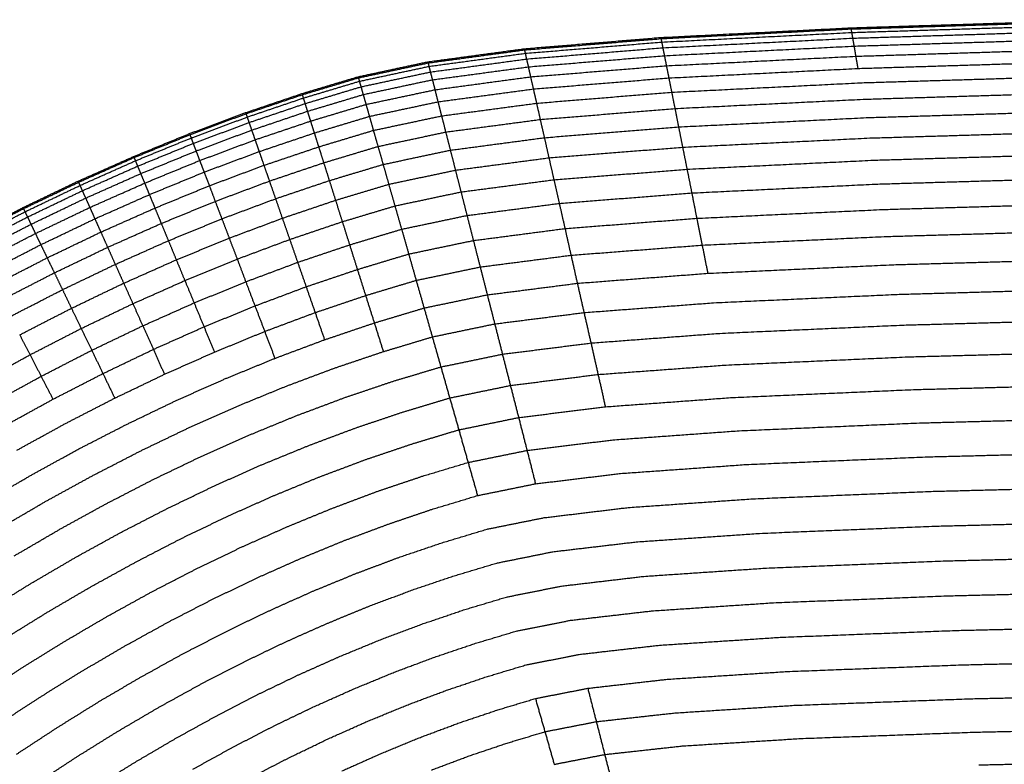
# Model space of a CAD drawing. Header units: millimetres. Extents: x 0 to 20, y 0 to 45.7.
# Tile 68 of 77: x 7.7 to 9, y 40.1 to 41.1. Entities that reach past the tile are written whole.
import ezdxf

# ---------------------------------------------------------------- set-up
doc = ezdxf.new("R2010")
doc.units = ezdxf.units.MM
doc.header["$MEASUREMENT"] = 0
doc.layers.add('Make2D$visible$lines', color=7, linetype='Continuous', true_color=0x000000)

msp = doc.modelspace()

# ---------------------------------------------------------------- linework, layer by layer
at = {"layer": 'Make2D$visible$lines'}
for points in [[(8.5232, 41.0494), (8.6432, 41.0555), (8.7631, 41.0616)], [(8.7631, 41.0616), (8.9253, 41.0667), (9.0875, 41.0718)], [(8.7631, 41.0616), (8.7633, 41.0609), (8.7634, 41.0601)], [(8.7634, 41.0601), (8.9256, 41.0652), (9.0877, 41.0704)], [(8.7642, 41.0557), (8.9263, 41.0609), (9.0884, 41.066)], [(8.3508, 41.0352), (8.437, 41.0423), (8.5232, 41.0494)], [(8.5232, 41.0494), (8.5233, 41.0487), (8.5235, 41.0479)], [(8.5235, 41.0479), (8.6434, 41.054), (8.7634, 41.0601)], [(8.5244, 41.0436), (8.6443, 41.0497), (8.7642, 41.0557)], [(8.7634, 41.0601), (8.7638, 41.0579), (8.7642, 41.0557)], [(8.7642, 41.0557), (8.7648, 41.0521), (8.7654, 41.0485)], [(8.7654, 41.0485), (8.9274, 41.0536), (9.0895, 41.0587)], [(8.3511, 41.0337), (8.4373, 41.0408), (8.5235, 41.0479)], [(8.3521, 41.0294), (8.4382, 41.0365), (8.5244, 41.0436)], [(8.5235, 41.0479), (8.5239, 41.0458), (8.5244, 41.0436)], [(8.5244, 41.0436), (8.5251, 41.04), (8.5258, 41.0364)], [(8.5258, 41.0364), (8.6456, 41.0425), (8.7654, 41.0485)], [(8.5278, 41.0264), (8.6475, 41.0325), (8.7672, 41.0385)], [(8.7654, 41.0485), (8.7663, 41.0435), (8.7672, 41.0385)], [(8.7672, 41.0385), (8.9291, 41.0436), (9.091, 41.0487)], [(8.7672, 41.0385), (8.7683, 41.0321), (8.7694, 41.0257)], [(8.2291, 41.0187), (8.2899, 41.0269), (8.3508, 41.0352)], [(8.2294, 41.0172), (8.2903, 41.0255), (8.3511, 41.0337)], [(8.2305, 41.0129), (8.2913, 41.0212), (8.3521, 41.0294)], [(8.3508, 41.0352), (8.351, 41.0344), (8.3511, 41.0337)], [(8.3511, 41.0337), (8.3516, 41.0315), (8.3521, 41.0294)], [(8.3521, 41.0294), (8.3529, 41.0258), (8.3537, 41.0222)], [(8.3537, 41.0222), (8.4398, 41.0293), (8.5258, 41.0364)], [(8.356, 41.0123), (8.4419, 41.0194), (8.5278, 41.0264)], [(8.5258, 41.0364), (8.5268, 41.0314), (8.5278, 41.0264)], [(8.5278, 41.0264), (8.5291, 41.0201), (8.5303, 41.0137)], [(8.5303, 41.0137), (8.6498, 41.0197), (8.7694, 41.0257)], [(8.7694, 41.0257), (8.9311, 41.0308), (9.0929, 41.0358)], [(8.7694, 41.0257), (8.7707, 41.018), (8.7721, 41.0103)], [(8.1411, 40.9998), (8.1851, 41.0093), (8.2291, 41.0187)], [(8.1415, 40.9984), (8.1855, 41.0078), (8.2294, 41.0172)], [(8.1427, 40.9941), (8.1866, 41.0035), (8.2305, 41.0129)], [(8.2291, 41.0187), (8.2292, 41.018), (8.2294, 41.0172)], [(8.2294, 41.0172), (8.23, 41.0151), (8.2305, 41.0129)], [(8.2305, 41.0129), (8.2314, 41.0094), (8.2323, 41.0058)], [(8.2323, 41.0058), (8.293, 41.014), (8.3537, 41.0222)], [(8.2349, 40.996), (8.2954, 41.0041), (8.356, 41.0123)], [(8.3537, 41.0222), (8.3549, 41.0173), (8.356, 41.0123)], [(8.356, 41.0123), (8.3574, 41.006), (8.3588, 40.9997)], [(8.3588, 40.9997), (8.4446, 41.0067), (8.5303, 41.0137)], [(8.5303, 41.0137), (8.5319, 41.006), (8.5334, 40.9983)], [(8.7721, 41.0103), (8.9336, 41.0153), (9.0952, 41.0203)], [(8.0701, 40.9785), (8.1056, 40.9892), (8.1411, 40.9998)], [(8.1411, 40.9998), (8.1413, 40.9991), (8.1415, 40.9984)], [(8.1447, 40.9871), (8.1885, 40.9965), (8.2323, 41.0058)], [(8.2323, 41.0058), (8.2336, 41.0009), (8.2349, 40.996)], [(8.2381, 40.9834), (8.2985, 40.9916), (8.3588, 40.9997)], [(8.3588, 40.9997), (8.3606, 40.992), (8.3623, 40.9844)], [(8.5334, 40.9983), (8.6527, 41.0043), (8.7721, 41.0103)], [(8.7752, 40.9922), (8.9366, 40.9971), (9.0979, 41.0021)], [(8.0705, 40.9771), (8.106, 40.9877), (8.1415, 40.9984)], [(8.0719, 40.9729), (8.1073, 40.9835), (8.1427, 40.9941)], [(8.0741, 40.9659), (8.1094, 40.9765), (8.1447, 40.9871)], [(8.1415, 40.9984), (8.1421, 40.9963), (8.1427, 40.9941)], [(8.1427, 40.9941), (8.1437, 40.9906), (8.1447, 40.9871)], [(8.1447, 40.9871), (8.1461, 40.9822), (8.1475, 40.9773)], [(8.1475, 40.9773), (8.1912, 40.9867), (8.2349, 40.996)], [(8.2349, 40.996), (8.2365, 40.9897), (8.2381, 40.9834)], [(8.3623, 40.9844), (8.4479, 40.9914), (8.5334, 40.9983)], [(8.5334, 40.9983), (8.5352, 40.9893), (8.537, 40.9803)], [(8.537, 40.9803), (8.6561, 40.9862), (8.7752, 40.9922)], [(7.9991, 40.9545), (8.0346, 40.9665), (8.0701, 40.9785)], [(7.9995, 40.9531), (8.035, 40.9651), (8.0705, 40.9771)], [(8.0701, 40.9785), (8.0703, 40.9778), (8.0705, 40.9771)], [(8.0705, 40.9771), (8.0712, 40.975), (8.0719, 40.9729)], [(8.0771, 40.9562), (8.1123, 40.9667), (8.1475, 40.9773)], [(8.1475, 40.9773), (8.1493, 40.9711), (8.1511, 40.9649)], [(8.1511, 40.9649), (8.1946, 40.9741), (8.2381, 40.9834)], [(8.2381, 40.9834), (8.24, 40.9758), (8.2419, 40.9682)], [(8.2419, 40.9682), (8.3021, 40.9763), (8.3623, 40.9844)], [(8.3623, 40.9844), (8.3644, 40.9754), (8.3664, 40.9664)], [(8.3664, 40.9664), (8.4517, 40.9734), (8.537, 40.9803)], [(8.537, 40.9803), (8.539, 40.97), (8.5411, 40.9597)], [(8.7788, 40.9714), (8.9399, 40.9764), (9.101, 40.9813)], [(8.001, 40.9489), (8.0364, 40.9609), (8.0719, 40.9729)], [(8.0034, 40.942), (8.0387, 40.9539), (8.0741, 40.9659)], [(8.0719, 40.9729), (8.073, 40.9694), (8.0741, 40.9659)], [(8.0741, 40.9659), (8.0756, 40.961), (8.0771, 40.9562)], [(8.081, 40.9438), (8.1161, 40.9543), (8.1511, 40.9649)], [(8.1511, 40.9649), (8.1532, 40.9573), (8.1554, 40.9498)], [(8.1554, 40.9498), (8.1987, 40.959), (8.2419, 40.9682)], [(8.2419, 40.9682), (8.2442, 40.9593), (8.2465, 40.9504)], [(8.2465, 40.9504), (8.3064, 40.9584), (8.3664, 40.9664)], [(8.3664, 40.9664), (8.3687, 40.9562), (8.371, 40.9459)], [(8.5411, 40.9597), (8.66, 40.9656), (8.7788, 40.9714)], [(7.9282, 40.928), (7.9636, 40.9413), (7.9991, 40.9545)], [(7.9287, 40.9266), (7.9641, 40.9399), (7.9995, 40.9531)], [(7.9991, 40.9545), (7.9993, 40.9538), (7.9995, 40.9531)], [(7.9995, 40.9531), (8.0003, 40.951), (8.001, 40.9489)], [(8.0067, 40.9324), (8.0419, 40.9443), (8.0771, 40.9562)], [(8.0771, 40.9562), (8.0791, 40.95), (8.081, 40.9438)], [(8.0858, 40.9288), (8.1206, 40.9393), (8.1554, 40.9498)], [(8.1554, 40.9498), (8.1579, 40.9409), (8.1604, 40.9321)], [(8.1604, 40.9321), (8.2035, 40.9412), (8.2465, 40.9504)], [(8.2465, 40.9504), (8.2491, 40.9402), (8.2517, 40.93)], [(8.371, 40.9459), (8.4561, 40.9528), (8.5411, 40.9597)], [(8.5411, 40.9597), (8.5434, 40.9481), (8.5457, 40.9365)], [(8.7828, 40.9482), (8.9437, 40.9531), (9.1045, 40.958)], [(7.9303, 40.9225), (7.9657, 40.9357), (8.001, 40.9489)], [(7.9329, 40.9156), (7.9682, 40.9288), (8.0034, 40.942)], [(8.001, 40.9489), (8.0022, 40.9455), (8.0034, 40.942)], [(8.0034, 40.942), (8.0051, 40.9372), (8.0067, 40.9324)], [(8.011, 40.9202), (8.046, 40.932), (8.081, 40.9438)], [(8.081, 40.9438), (8.0834, 40.9363), (8.0858, 40.9288)], [(8.2517, 40.93), (8.3114, 40.938), (8.371, 40.9459)], [(8.371, 40.9459), (8.3736, 40.9344), (8.3763, 40.9229)], [(8.5457, 40.9365), (8.6643, 40.9423), (8.7828, 40.9482)], [(7.8577, 40.8991), (7.8929, 40.9136), (7.9282, 40.928)], [(7.8582, 40.8978), (7.8935, 40.9122), (7.9287, 40.9266)], [(7.9282, 40.928), (7.9285, 40.9273), (7.9287, 40.9266)], [(7.9287, 40.9266), (7.9295, 40.9246), (7.9303, 40.9225)], [(7.9365, 40.9061), (7.9716, 40.9193), (8.0067, 40.9324)], [(8.0067, 40.9324), (8.0089, 40.9263), (8.011, 40.9202)], [(8.0162, 40.9053), (8.051, 40.9171), (8.0858, 40.9288)], [(8.0858, 40.9288), (8.0885, 40.9201), (8.0913, 40.9113)], [(8.0913, 40.9113), (8.1259, 40.9217), (8.1604, 40.9321)], [(8.1604, 40.9321), (8.1633, 40.922), (8.1662, 40.9118)], [(8.1662, 40.9118), (8.209, 40.9209), (8.2517, 40.93)], [(8.2517, 40.93), (8.2546, 40.9186), (8.2576, 40.9071)], [(8.3763, 40.9229), (8.461, 40.9297), (8.5457, 40.9365)], [(8.5457, 40.9365), (8.5483, 40.9237), (8.5508, 40.9109)], [(8.7873, 40.9225), (8.9478, 40.9273), (9.1084, 40.9322)], [(7.8599, 40.8937), (7.8951, 40.9081), (7.9303, 40.9225)], [(7.8627, 40.8869), (7.8978, 40.9013), (7.9329, 40.9156)], [(7.9303, 40.9225), (7.9316, 40.9191), (7.9329, 40.9156)], [(7.9329, 40.9156), (7.9347, 40.9109), (7.9365, 40.9061)], [(7.9411, 40.894), (7.9761, 40.9071), (8.011, 40.9202)], [(8.011, 40.9202), (8.0136, 40.9128), (8.0162, 40.9053)], [(8.2576, 40.9071), (8.3169, 40.915), (8.3763, 40.9229)], [(8.3763, 40.9229), (8.3791, 40.9102), (8.382, 40.8975)], [(8.5508, 40.9109), (8.6691, 40.9167), (8.7873, 40.9225)], [(7.8666, 40.8775), (7.9016, 40.8918), (7.9365, 40.9061)], [(7.9365, 40.9061), (7.9388, 40.9001), (7.9411, 40.894)], [(7.9467, 40.8794), (7.9814, 40.8924), (8.0162, 40.9053)], [(8.0162, 40.9053), (8.0192, 40.8967), (8.0222, 40.888)], [(8.0222, 40.888), (8.0568, 40.8996), (8.0913, 40.9113)], [(8.0913, 40.9113), (8.0945, 40.9013), (8.0976, 40.8912)], [(8.0976, 40.8912), (8.1319, 40.9015), (8.1662, 40.9118)], [(8.1662, 40.9118), (8.1695, 40.9005), (8.1727, 40.8891)], [(8.1727, 40.8891), (8.2151, 40.8981), (8.2576, 40.9071)], [(8.2576, 40.9071), (8.2608, 40.8945), (8.264, 40.8819)], [(8.382, 40.8975), (8.4664, 40.9042), (8.5508, 40.9109)], [(8.5508, 40.9109), (8.5536, 40.897), (8.5564, 40.8831)], [(8.7922, 40.8945), (8.9524, 40.8993), (9.1126, 40.9041)], [(7.7875, 40.868), (7.8226, 40.8835), (7.8577, 40.8991)], [(7.7881, 40.8666), (7.8232, 40.8822), (7.8582, 40.8978)], [(7.7899, 40.8625), (7.8249, 40.8781), (7.8599, 40.8937)], [(7.8577, 40.8991), (7.8579, 40.8984), (7.8582, 40.8978)], [(7.8582, 40.8978), (7.8591, 40.8957), (7.8599, 40.8937)], [(7.8599, 40.8937), (7.8613, 40.8903), (7.8627, 40.8869)], [(7.8716, 40.8655), (7.9063, 40.8798), (7.9411, 40.894)], [(7.9411, 40.894), (7.9439, 40.8867), (7.9467, 40.8794)], [(7.9533, 40.8622), (7.9877, 40.8751), (8.0222, 40.888)], [(8.0222, 40.888), (8.0257, 40.878), (8.0291, 40.8681)], [(8.0291, 40.8681), (8.0634, 40.8797), (8.0976, 40.8912)], [(8.0976, 40.8912), (8.1012, 40.88), (8.1048, 40.8687)], [(8.1048, 40.8687), (8.1387, 40.8789), (8.1727, 40.8891)], [(8.1727, 40.8891), (8.1763, 40.8766), (8.1798, 40.864)], [(8.264, 40.8819), (8.323, 40.8897), (8.382, 40.8975)], [(8.382, 40.8975), (8.3852, 40.8836), (8.3883, 40.8698)], [(8.5564, 40.8831), (8.6743, 40.8888), (8.7922, 40.8945)], [(7.7929, 40.8559), (7.8278, 40.8714), (7.8627, 40.8869)], [(7.7971, 40.8466), (7.8318, 40.862), (7.8666, 40.8775)], [(7.8627, 40.8869), (7.8647, 40.8822), (7.8666, 40.8775)], [(7.8666, 40.8775), (7.8691, 40.8715), (7.8716, 40.8655)], [(7.8776, 40.851), (7.9121, 40.8652), (7.9467, 40.8794)], [(7.9467, 40.8794), (7.95, 40.8708), (7.9533, 40.8622)], [(8.1798, 40.864), (8.2219, 40.873), (8.264, 40.8819)], [(8.264, 40.8819), (8.2675, 40.8681), (8.271, 40.8544)], [(8.3883, 40.8698), (8.4723, 40.8764), (8.5564, 40.8831)], [(8.5564, 40.8831), (8.5594, 40.8681), (8.5624, 40.8531)], [(7.7179, 40.8346), (7.7527, 40.8513), (7.7875, 40.868)], [(7.7186, 40.8333), (7.7534, 40.8499), (7.7881, 40.8666)], [(7.7205, 40.8293), (7.7552, 40.8459), (7.7899, 40.8625)], [(7.7875, 40.868), (7.7878, 40.8673), (7.7881, 40.8666)], [(7.7881, 40.8666), (7.789, 40.8646), (7.7899, 40.8625)], [(7.7899, 40.8625), (7.7914, 40.8592), (7.7929, 40.8559)], [(7.8024, 40.8348), (7.837, 40.8501), (7.8716, 40.8655)], [(7.8716, 40.8655), (7.8746, 40.8583), (7.8776, 40.851)], [(7.9607, 40.8425), (7.9949, 40.8553), (8.0291, 40.8681)], [(8.0291, 40.8681), (8.033, 40.857), (8.0369, 40.8458)], [(8.0369, 40.8458), (8.0708, 40.8573), (8.1048, 40.8687)], [(8.1048, 40.8687), (8.1087, 40.8563), (8.1126, 40.8439)], [(8.1126, 40.8439), (8.1462, 40.854), (8.1798, 40.864)], [(8.1798, 40.864), (8.1837, 40.8504), (8.1876, 40.8367)], [(8.271, 40.8544), (8.3297, 40.8621), (8.3883, 40.8698)], [(8.3883, 40.8698), (8.3917, 40.8549), (8.3951, 40.84)], [(8.5624, 40.8531), (8.6799, 40.8588), (8.7974, 40.8644)], [(8.7974, 40.8644), (8.9572, 40.8691), (9.1171, 40.8738)], [(7.7237, 40.8227), (7.7583, 40.8393), (7.7929, 40.8559)], [(7.7929, 40.8559), (7.795, 40.8512), (7.7971, 40.8466)], [(7.8088, 40.8205), (7.8432, 40.8357), (7.8776, 40.851)], [(7.8776, 40.851), (7.8811, 40.8425), (7.8846, 40.834)], [(7.8846, 40.834), (7.9189, 40.8481), (7.9533, 40.8622)], [(7.9533, 40.8622), (7.957, 40.8524), (7.9607, 40.8425)], [(8.1876, 40.8367), (8.2293, 40.8456), (8.271, 40.8544)], [(8.271, 40.8544), (8.2748, 40.8396), (8.2786, 40.8247)], [(8.3951, 40.84), (8.4787, 40.8465), (8.5624, 40.8531)], [(8.5624, 40.8531), (8.5655, 40.8371), (8.5687, 40.8211)], [(7.7281, 40.8135), (7.7626, 40.8301), (7.7971, 40.8466)], [(7.7971, 40.8466), (7.7997, 40.8407), (7.8024, 40.8348)], [(7.8926, 40.8146), (7.9267, 40.8286), (7.9607, 40.8425)], [(7.9607, 40.8425), (7.9649, 40.8315), (7.9691, 40.8205)], [(7.9691, 40.8205), (8.003, 40.8331), (8.0369, 40.8458)], [(8.0369, 40.8458), (8.0412, 40.8335), (8.0454, 40.8212)], [(8.0454, 40.8212), (8.079, 40.8325), (8.1126, 40.8439)], [(8.1126, 40.8439), (8.1169, 40.8303), (8.1212, 40.8168)], [(8.2786, 40.8247), (8.3368, 40.8323), (8.3951, 40.84)], [(8.3951, 40.84), (8.3987, 40.8241), (8.4023, 40.8082)], [(8.803, 40.8322), (8.9624, 40.8369), (9.1219, 40.8416)], [(7.6491, 40.7993), (7.6835, 40.8169), (7.7179, 40.8346)], [(7.6497, 40.7979), (7.6842, 40.8156), (7.7186, 40.8333)], [(7.6518, 40.794), (7.6861, 40.8116), (7.7205, 40.8293)], [(7.7179, 40.8346), (7.7183, 40.834), (7.7186, 40.8333)], [(7.7186, 40.8333), (7.7196, 40.8313), (7.7205, 40.8293)], [(7.7205, 40.8293), (7.7221, 40.826), (7.7237, 40.8227)], [(7.7337, 40.8019), (7.7681, 40.8183), (7.8024, 40.8348)], [(7.8024, 40.8348), (7.8056, 40.8276), (7.8088, 40.8205)], [(7.8163, 40.8037), (7.8504, 40.8189), (7.8846, 40.834)], [(7.8846, 40.834), (7.8886, 40.8243), (7.8926, 40.8146)], [(8.1212, 40.8168), (8.1544, 40.8268), (8.1876, 40.8367)], [(8.1876, 40.8367), (8.1918, 40.822), (8.196, 40.8073)], [(8.5687, 40.8211), (8.6859, 40.8267), (8.803, 40.8322)], [(7.6551, 40.7875), (7.6894, 40.8051), (7.7237, 40.8227)], [(7.6598, 40.7785), (7.694, 40.796), (7.7281, 40.8135)], [(7.7237, 40.8227), (7.7259, 40.8181), (7.7281, 40.8135)], [(7.7281, 40.8135), (7.7309, 40.8077), (7.7337, 40.8019)], [(7.7405, 40.7878), (7.7747, 40.8041), (7.8088, 40.8205)], [(7.8088, 40.8205), (7.8125, 40.8121), (7.8163, 40.8037)], [(7.8249, 40.7845), (7.8587, 40.7996), (7.8926, 40.8146)], [(7.8926, 40.8146), (7.8971, 40.8037), (7.9016, 40.7928)], [(7.9016, 40.7928), (7.9354, 40.8066), (7.9691, 40.8205)], [(7.9691, 40.8205), (7.9738, 40.8083), (7.9784, 40.7961)], [(7.9784, 40.7961), (8.0119, 40.8086), (8.0454, 40.8212)], [(8.0454, 40.8212), (8.0501, 40.8078), (8.0548, 40.7944)], [(8.0548, 40.7944), (8.088, 40.8056), (8.1212, 40.8168)], [(8.1212, 40.8168), (8.1258, 40.8022), (8.1304, 40.7876)], [(8.196, 40.8073), (8.2373, 40.816), (8.2786, 40.8247)], [(8.2786, 40.8247), (8.2826, 40.8089), (8.2867, 40.7931)], [(8.4023, 40.8082), (8.4855, 40.8147), (8.5687, 40.8211)], [(8.5687, 40.8211), (8.5721, 40.8042), (8.5755, 40.7873)], [(7.6658, 40.767), (7.6997, 40.7844), (7.7337, 40.8019)], [(7.7337, 40.8019), (7.7371, 40.7948), (7.7405, 40.7878)], [(7.7485, 40.7712), (7.7824, 40.7874), (7.8163, 40.8037)], [(7.8163, 40.8037), (7.8206, 40.7941), (7.8249, 40.7845)], [(8.1304, 40.7876), (8.1632, 40.7975), (8.196, 40.8073)], [(8.196, 40.8073), (8.2005, 40.7917), (8.205, 40.776)], [(8.2867, 40.7931), (8.3445, 40.8006), (8.4023, 40.8082)], [(8.4023, 40.8082), (8.4061, 40.7913), (8.4099, 40.7745)], [(8.8089, 40.7982), (8.9679, 40.8028), (9.127, 40.8074)], [(7.8345, 40.7629), (7.8681, 40.7779), (7.9016, 40.7928)], [(7.9016, 40.7928), (7.9066, 40.7808), (7.9116, 40.7687)], [(7.9116, 40.7687), (7.945, 40.7824), (7.9784, 40.7961)], [(7.9784, 40.7961), (7.9834, 40.7828), (7.9885, 40.7696)], [(7.9885, 40.7696), (8.0216, 40.782), (8.0548, 40.7944)], [(8.0548, 40.7944), (8.0598, 40.7799), (8.0648, 40.7655)], [(8.205, 40.776), (8.2458, 40.7846), (8.2867, 40.7931)], [(8.2867, 40.7931), (8.2909, 40.7764), (8.2952, 40.7597)], [(8.5755, 40.7873), (8.6922, 40.7928), (8.8089, 40.7982)], [(7.673, 40.753), (7.7068, 40.7704), (7.7405, 40.7878)], [(7.7405, 40.7878), (7.7445, 40.7795), (7.7485, 40.7712)], [(7.7577, 40.7523), (7.7913, 40.7684), (7.8249, 40.7845)], [(7.8249, 40.7845), (7.8297, 40.7737), (7.8345, 40.7629)], [(8.0648, 40.7655), (8.0976, 40.7766), (8.1304, 40.7876)], [(8.1304, 40.7876), (8.1353, 40.7721), (8.1402, 40.7565)], [(8.1402, 40.7565), (8.1726, 40.7663), (8.205, 40.776)], [(8.205, 40.776), (8.2097, 40.7594), (8.2144, 40.7428)], [(8.4099, 40.7745), (8.4927, 40.7809), (8.5755, 40.7873)], [(8.5755, 40.7873), (8.579, 40.7695), (8.5826, 40.7517)], [(7.6814, 40.7367), (7.715, 40.754), (7.7485, 40.7712)], [(7.7485, 40.7712), (7.7531, 40.7617), (7.7577, 40.7523)], [(7.8452, 40.7392), (7.8784, 40.7539), (7.9116, 40.7687)], [(7.9116, 40.7687), (7.917, 40.7556), (7.9224, 40.7425)], [(7.9224, 40.7425), (7.9555, 40.756), (7.9885, 40.7696)], [(7.9885, 40.7696), (7.9939, 40.7553), (7.9993, 40.741)], [(7.9993, 40.741), (8.0321, 40.7532), (8.0648, 40.7655)], [(8.0648, 40.7655), (8.0702, 40.7501), (8.0755, 40.7347)], [(8.2952, 40.7597), (8.3526, 40.7671), (8.4099, 40.7745)], [(8.4099, 40.7745), (8.4139, 40.7568), (8.4179, 40.7391)], [(8.8151, 40.7625), (8.9737, 40.767), (9.1324, 40.7715)], [(7.6911, 40.7181), (7.7244, 40.7352), (7.7577, 40.7523)], [(7.7577, 40.7523), (7.7628, 40.7416), (7.7679, 40.731)], [(7.7679, 40.731), (7.8012, 40.747), (7.8345, 40.7629)], [(7.8345, 40.7629), (7.8398, 40.7511), (7.8452, 40.7392)], [(8.0755, 40.7347), (8.1079, 40.7456), (8.1402, 40.7565)], [(8.1402, 40.7565), (8.1454, 40.7401), (8.1506, 40.7236)], [(8.2144, 40.7428), (8.2548, 40.7512), (8.2952, 40.7597)], [(8.2952, 40.7597), (8.2997, 40.7421), (8.3042, 40.7245)], [(8.4179, 40.7391), (8.5003, 40.7454), (8.5826, 40.7517)], [(8.5826, 40.7517), (8.6988, 40.7571), (8.8151, 40.7625)], [(7.7792, 40.7075), (7.8122, 40.7234), (7.8452, 40.7392)], [(7.8452, 40.7392), (7.851, 40.7262), (7.8568, 40.7133)], [(7.8568, 40.7133), (7.8896, 40.7279), (7.9224, 40.7425)], [(7.9224, 40.7425), (7.9283, 40.7284), (7.9341, 40.7143)], [(7.9341, 40.7143), (7.9667, 40.7276), (7.9993, 40.741)], [(7.9993, 40.741), (8.0051, 40.7257), (8.0109, 40.7105)], [(8.1506, 40.7236), (8.1825, 40.7332), (8.2144, 40.7428)], [(8.2144, 40.7428), (8.2194, 40.7253), (8.2244, 40.7079)], [(8.3042, 40.7245), (8.3611, 40.7318), (8.4179, 40.7391)], [(8.4179, 40.7391), (8.4221, 40.7206), (8.4263, 40.7021)], [(7.7019, 40.6971), (7.7349, 40.7141), (7.7679, 40.731)], [(7.7679, 40.731), (7.7736, 40.7193), (7.7792, 40.7075)], [(8.0109, 40.7105), (8.0432, 40.7226), (8.0755, 40.7347)], [(8.0755, 40.7347), (8.0812, 40.7184), (8.0869, 40.7021)], [(8.8216, 40.7251), (8.9798, 40.7296), (9.138, 40.734)], [(7.8692, 40.6854), (7.9017, 40.6998), (7.9341, 40.7143)], [(7.9341, 40.7143), (7.9403, 40.6992), (7.9466, 40.6841)], [(8.0869, 40.7021), (8.1187, 40.7128), (8.1506, 40.7236)], [(8.1506, 40.7236), (8.1561, 40.7063), (8.1616, 40.689)], [(8.2244, 40.7079), (8.2643, 40.7162), (8.3042, 40.7245)], [(8.3042, 40.7245), (8.3089, 40.7062), (8.3136, 40.6878)], [(8.4263, 40.7021), (8.5082, 40.7083), (8.59, 40.7145)], [(8.59, 40.7145), (8.7058, 40.7198), (8.8216, 40.7251)], [(7.7139, 40.674), (7.7465, 40.6908), (7.7792, 40.7075)], [(7.7792, 40.7075), (7.7854, 40.6948), (7.7915, 40.682)], [(7.7915, 40.682), (7.8241, 40.6976), (7.8568, 40.7133)], [(7.8568, 40.7133), (7.863, 40.6993), (7.8692, 40.6854)], [(7.9466, 40.6841), (7.9788, 40.6973), (8.0109, 40.7105)], [(8.0109, 40.7105), (8.0171, 40.6944), (8.0232, 40.6783)], [(8.0232, 40.6783), (8.055, 40.6902), (8.0869, 40.7021)], [(8.0869, 40.7021), (8.0928, 40.6849), (8.0988, 40.6678)], [(8.1616, 40.689), (8.193, 40.6984), (8.2244, 40.7079)], [(8.2244, 40.7079), (8.2296, 40.6896), (8.2348, 40.6714)], [(8.3136, 40.6878), (8.37, 40.695), (8.4263, 40.7021)], [(8.4263, 40.7021), (8.4307, 40.6829), (8.4351, 40.6637)], [(8.0988, 40.6678), (8.1302, 40.6784), (8.1616, 40.689)], [(8.1616, 40.689), (8.1673, 40.6709), (8.173, 40.6528)], [(8.8283, 40.6863), (8.9861, 40.6907), (9.1438, 40.695)], [(7.7269, 40.6488), (7.7592, 40.6654), (7.7915, 40.682)], [(7.7915, 40.682), (7.7982, 40.6682), (7.8048, 40.6545)], [(7.8048, 40.6545), (7.837, 40.6699), (7.8692, 40.6854)], [(7.8692, 40.6854), (7.8759, 40.6705), (7.8826, 40.6556)], [(7.8826, 40.6556), (7.9146, 40.6699), (7.9466, 40.6841)], [(7.9466, 40.6841), (7.9532, 40.6682), (7.9598, 40.6522)], [(7.9598, 40.6522), (7.9915, 40.6652), (8.0232, 40.6783)], [(8.0232, 40.6783), (8.0296, 40.6613), (8.0361, 40.6443)], [(8.2348, 40.6714), (8.2742, 40.6796), (8.3136, 40.6878)], [(8.3136, 40.6878), (8.3185, 40.6687), (8.3233, 40.6496)], [(8.5977, 40.6759), (8.713, 40.6811), (8.8283, 40.6863)], [(7.7139, 40.674), (7.7204, 40.6614), (7.7269, 40.6488)], [(8.0361, 40.6443), (8.0674, 40.6561), (8.0988, 40.6678)], [(8.173, 40.6528), (8.2039, 40.6621), (8.2348, 40.6714)], [(8.2348, 40.6714), (8.2402, 40.6525), (8.2456, 40.6335)], [(8.3233, 40.6496), (8.3792, 40.6566), (8.4351, 40.6637)], [(8.4351, 40.6637), (8.5164, 40.6698), (8.5977, 40.6759)], [(8.4351, 40.6637), (8.4396, 40.6438), (8.4441, 40.624)], [(7.7409, 40.6216), (7.7729, 40.6381), (7.8048, 40.6545)], [(7.8048, 40.6545), (7.8119, 40.6398), (7.819, 40.6251)], [(7.819, 40.6251), (7.8508, 40.6404), (7.8826, 40.6556)], [(7.8826, 40.6556), (7.8896, 40.6399), (7.8966, 40.6242)], [(7.8966, 40.6242), (7.9282, 40.6382), (7.9598, 40.6522)], [(8.1112, 40.632), (8.1421, 40.6424), (8.173, 40.6528)], [(8.8353, 40.6462), (8.9926, 40.6505), (9.1498, 40.6547)], [(7.6629, 40.6137), (7.6949, 40.6312), (7.7269, 40.6488)], [(7.7269, 40.6488), (7.7339, 40.6352), (7.7409, 40.6216)], [(7.9736, 40.6187), (8.0049, 40.6315), (8.0361, 40.6443)], [(8.2456, 40.6335), (8.2845, 40.6415), (8.3233, 40.6496)], [(8.3233, 40.6496), (8.3284, 40.6299), (8.3334, 40.6101)], [(8.6057, 40.6359), (8.7205, 40.641), (8.8353, 40.6462)], [(8.0496, 40.6089), (8.0804, 40.6204), (8.1112, 40.632)], [(8.1849, 40.6153), (8.2153, 40.6244), (8.2456, 40.6335)], [(8.2456, 40.6335), (8.2512, 40.6139), (8.2568, 40.5943)], [(8.4441, 40.624), (8.5249, 40.6299), (8.6057, 40.6359)], [(7.6777, 40.587), (7.7093, 40.6043), (7.7409, 40.6216)], [(7.7409, 40.6216), (7.7484, 40.6072), (7.7559, 40.5927)], [(7.7559, 40.5927), (7.7874, 40.6089), (7.819, 40.6251)], [(7.819, 40.6251), (7.8264, 40.6096), (7.8339, 40.5941)], [(7.8339, 40.5941), (7.8653, 40.6091), (7.8966, 40.6242)], [(7.9115, 40.5911), (7.9425, 40.6049), (7.9736, 40.6187)], [(8.1242, 40.5948), (8.1545, 40.605), (8.1849, 40.6153)], [(8.3334, 40.6101), (8.3887, 40.6171), (8.4441, 40.624)], [(8.4441, 40.624), (8.4487, 40.6036), (8.4533, 40.5832)], [(7.9881, 40.5837), (8.0188, 40.5963), (8.0496, 40.6089)], [(8.2568, 40.5943), (8.2951, 40.6022), (8.3334, 40.6101)], [(8.3334, 40.6101), (8.3386, 40.5899), (8.3438, 40.5696)], [(8.6139, 40.5949), (8.7282, 40.5999), (8.8424, 40.6049)], [(8.8424, 40.6049), (8.9992, 40.6091), (9.156, 40.6134)], [(7.6935, 40.5584), (7.7247, 40.5756), (7.7559, 40.5927)], [(7.7717, 40.5621), (7.8028, 40.5781), (7.8339, 40.5941)], [(7.8497, 40.5614), (7.8806, 40.5762), (7.9115, 40.5911)], [(8.0636, 40.5721), (8.0939, 40.5834), (8.1242, 40.5948)], [(8.1972, 40.5764), (8.227, 40.5854), (8.2568, 40.5943)], [(8.2568, 40.5943), (8.2625, 40.5742), (8.2683, 40.5541)], [(8.4533, 40.5832), (8.5336, 40.589), (8.6139, 40.5949)], [(7.9269, 40.5565), (7.9575, 40.5701), (7.9881, 40.5837)], [(8.3438, 40.5696), (8.3986, 40.5764), (8.4533, 40.5832)], [(8.0032, 40.5473), (8.0334, 40.5597), (8.0636, 40.5721)], [(8.1376, 40.5563), (8.1674, 40.5664), (8.1972, 40.5764)], [(8.2683, 40.5541), (8.306, 40.5618), (8.3438, 40.5696)], [(8.3438, 40.5696), (8.3491, 40.5489), (8.3544, 40.5281)], [(8.8498, 40.5628), (9.0061, 40.5669), (9.1623, 40.571)], [(7.7102, 40.5283), (7.7409, 40.5452), (7.7717, 40.5621)], [(7.7884, 40.5299), (7.819, 40.5456), (7.8497, 40.5614)], [(7.8661, 40.5273), (7.8965, 40.5419), (7.9269, 40.5565)], [(8.0781, 40.534), (8.1078, 40.5452), (8.1376, 40.5563)], [(8.2098, 40.5365), (8.239, 40.5453), (8.2683, 40.5541)], [(8.2683, 40.5541), (8.2741, 40.5335), (8.28, 40.5129)], [(8.4628, 40.5414), (8.5425, 40.5472), (8.6222, 40.5529)], [(8.6222, 40.5529), (8.736, 40.5579), (8.8498, 40.5628)], [(7.943, 40.5205), (7.9731, 40.5339), (8.0032, 40.5473)], [(8.3544, 40.5281), (8.4086, 40.5348), (8.4628, 40.5414)], [(7.7277, 40.4965), (7.758, 40.5132), (7.7884, 40.5299)], [(7.8058, 40.4962), (7.836, 40.5117), (7.8661, 40.5273)], [(8.0187, 40.5097), (8.0484, 40.5218), (8.0781, 40.534)], [(8.1513, 40.5168), (8.1805, 40.5266), (8.2098, 40.5365)], [(8.28, 40.5129), (8.3172, 40.5205), (8.3544, 40.5281)], [(8.3544, 40.5281), (8.3598, 40.5071), (8.3651, 40.486)], [(8.8572, 40.5199), (9.013, 40.5239), (9.1688, 40.528)], [(7.8832, 40.4918), (7.9131, 40.5061), (7.943, 40.5205)], [(8.0929, 40.4949), (8.1221, 40.5058), (8.1513, 40.5168)], [(8.6308, 40.5103), (8.744, 40.5151), (8.8572, 40.5199)], [(7.9597, 40.4834), (7.9892, 40.4965), (8.0187, 40.5097)], [(8.2227, 40.4957), (8.2513, 40.5043), (8.28, 40.5129)], [(8.28, 40.5129), (8.286, 40.492), (8.2919, 40.4711)], [(8.4724, 40.499), (8.5516, 40.5046), (8.6308, 40.5103)], [(7.6677, 40.4615), (7.6977, 40.479), (7.7277, 40.4965)], [(7.746, 40.4634), (7.7759, 40.4798), (7.8058, 40.4962)], [(7.8239, 40.4612), (7.8536, 40.4765), (7.8832, 40.4918)], [(8.0347, 40.471), (8.0638, 40.483), (8.0929, 40.4949)], [(8.1654, 40.4764), (8.194, 40.486), (8.2227, 40.4957)], [(8.3651, 40.486), (8.4188, 40.4925), (8.4724, 40.499)], [(7.9009, 40.4551), (7.9303, 40.4692), (7.9597, 40.4834)], [(8.2919, 40.4711), (8.3285, 40.4785), (8.3651, 40.486)], [(8.8647, 40.4764), (9.02, 40.4804), (9.1753, 40.4844)], [(7.9767, 40.4452), (8.0057, 40.4581), (8.0347, 40.471)], [(8.1081, 40.4549), (8.1367, 40.4656), (8.1654, 40.4764)], [(8.2358, 40.4542), (8.2639, 40.4626), (8.2919, 40.4711)], [(8.4822, 40.456), (8.5608, 40.4615), (8.6394, 40.467)], [(8.6394, 40.467), (8.7521, 40.4717), (8.8647, 40.4764)], [(7.6869, 40.4288), (7.7164, 40.4461), (7.746, 40.4634)], [(7.7651, 40.4289), (7.7945, 40.4451), (7.8239, 40.4612)], [(7.8426, 40.4251), (7.8718, 40.4401), (7.9009, 40.4551)], [(8.0511, 40.4315), (8.0796, 40.4432), (8.1081, 40.4549)], [(8.1797, 40.4352), (8.2077, 40.4447), (8.2358, 40.4542)], [(8.3761, 40.4432), (8.4291, 40.4496), (8.4822, 40.456)], [(7.9191, 40.4175), (7.9479, 40.4313), (7.9767, 40.4452)], [(8.304, 40.4287), (8.3401, 40.436), (8.3761, 40.4432)], [(8.8724, 40.4326), (9.0271, 40.4365), (9.1819, 40.4404)], [(7.7068, 40.3949), (7.736, 40.4119), (7.7651, 40.4289)], [(7.9942, 40.4062), (8.0226, 40.4188), (8.0511, 40.4315)], [(8.1236, 40.4143), (8.1516, 40.4247), (8.1797, 40.4352)], [(8.2491, 40.4122), (8.2766, 40.4204), (8.304, 40.4287)], [(8.6481, 40.4234), (8.7602, 40.428), (8.8724, 40.4326)], [(7.7847, 40.3933), (7.8137, 40.4092), (7.8426, 40.4251)], [(7.8618, 40.3879), (7.8904, 40.4027), (7.9191, 40.4175)], [(8.492, 40.4126), (8.57, 40.418), (8.6481, 40.4234)], [(7.9376, 40.379), (7.9659, 40.3926), (7.9942, 40.4062)], [(8.0677, 40.3913), (8.0956, 40.4028), (8.1236, 40.4143)], [(8.1941, 40.3936), (8.2216, 40.4029), (8.2491, 40.4122)], [(8.3871, 40.4002), (8.4395, 40.4064), (8.492, 40.4126)], [(7.7275, 40.3598), (7.7561, 40.3765), (7.7847, 40.3933)], [(8.012, 40.3665), (8.0398, 40.3789), (8.0677, 40.3913)], [(8.1393, 40.3731), (8.1667, 40.3833), (8.1941, 40.3936)], [(8.3162, 40.3859), (8.3517, 40.393), (8.3871, 40.4002)], [(8.88, 40.3886), (9.0342, 40.3924), (9.1885, 40.3962)], [(7.805, 40.3567), (7.8334, 40.3723), (7.8618, 40.3879)], [(7.8814, 40.35), (7.9095, 40.3645), (7.9376, 40.379)], [(8.2625, 40.3698), (8.2894, 40.3778), (8.3162, 40.3859)], [(8.5019, 40.3691), (8.5793, 40.3744), (8.6568, 40.3796)], [(8.6568, 40.3796), (8.7684, 40.3841), (8.88, 40.3886)], [(7.9565, 40.3398), (7.9842, 40.3531), (8.012, 40.3665)], [(8.0845, 40.3506), (8.1119, 40.3618), (8.1393, 40.3731)], [(8.2087, 40.3516), (8.2356, 40.3607), (8.2625, 40.3698)], [(8.3981, 40.3569), (8.45, 40.363), (8.5019, 40.3691)], [(7.6708, 40.3248), (7.6992, 40.3423), (7.7275, 40.3598)], [(7.7487, 40.3238), (7.7768, 40.3402), (7.805, 40.3567)], [(8.3285, 40.343), (8.3633, 40.3499), (8.3981, 40.3569)], [(7.8257, 40.3193), (7.8535, 40.3346), (7.8814, 40.35)], [(8.03, 40.3262), (8.0572, 40.3384), (8.0845, 40.3506)], [(8.1551, 40.3315), (8.1819, 40.3416), (8.2087, 40.3516)], [(8.2759, 40.3272), (8.3022, 40.3351), (8.3285, 40.343)], [(8.6655, 40.3358), (8.7766, 40.3402), (8.8876, 40.3446)], [(8.8876, 40.3446), (9.0414, 40.3483), (9.1951, 40.352)], [(7.9014, 40.3114), (7.929, 40.3256), (7.9565, 40.3398)], [(8.1015, 40.3095), (8.1283, 40.3205), (8.1551, 40.3315)], [(8.5117, 40.3255), (8.5886, 40.3307), (8.6655, 40.3358)], [(7.693, 40.2893), (7.7208, 40.3065), (7.7487, 40.3238)], [(7.7704, 40.2869), (7.798, 40.3031), (7.8257, 40.3193)], [(7.9757, 40.3001), (8.0028, 40.3132), (8.03, 40.3262)], [(8.2234, 40.3094), (8.2497, 40.3183), (8.2759, 40.3272)], [(8.4092, 40.3136), (8.4605, 40.3196), (8.5117, 40.3255)], [(7.8467, 40.2812), (7.8741, 40.2963), (7.9014, 40.3114)], [(8.0481, 40.2857), (8.0748, 40.2976), (8.1015, 40.3095)], [(8.1709, 40.2898), (8.1972, 40.2996), (8.2234, 40.3094)], [(8.3407, 40.3), (8.375, 40.3068), (8.4092, 40.3136)], [(8.8952, 40.3008), (9.0484, 40.3044), (9.2016, 40.3081)], [(7.9217, 40.2722), (7.9487, 40.2862), (7.9757, 40.3001)], [(8.2894, 40.2846), (8.3151, 40.2923), (8.3407, 40.3)], [(8.5216, 40.2822), (8.5979, 40.2872), (8.6742, 40.2922)], [(8.6742, 40.2922), (8.7847, 40.2965), (8.8952, 40.3008)], [(7.7156, 40.253), (7.743, 40.27), (7.7704, 40.2869)], [(7.7924, 40.2494), (7.8196, 40.2653), (7.8467, 40.2812)], [(7.995, 40.2601), (8.0215, 40.2729), (8.0481, 40.2857)], [(8.1186, 40.2683), (8.1448, 40.279), (8.1709, 40.2898)], [(8.2381, 40.2673), (8.2637, 40.2759), (8.2894, 40.2846)], [(8.4202, 40.2706), (8.4709, 40.2764), (8.5216, 40.2822)], [(7.868, 40.2427), (7.8948, 40.2574), (7.9217, 40.2722)], [(8.0664, 40.245), (8.0925, 40.2566), (8.1186, 40.2683)], [(8.1868, 40.2481), (8.2124, 40.2577), (8.2381, 40.2673)], [(8.3529, 40.2573), (8.3866, 40.2639), (8.4202, 40.2706)], [(7.9421, 40.2328), (7.9685, 40.2464), (7.995, 40.2601)], [(8.3028, 40.2422), (8.3279, 40.2497), (8.3529, 40.2573)], [(8.6829, 40.249), (8.7928, 40.2532), (8.9028, 40.2574)], [(8.9028, 40.2574), (9.0555, 40.2609), (9.2082, 40.2644)], [(7.6615, 40.2176), (7.6886, 40.2353), (7.7156, 40.253)], [(7.7387, 40.2161), (7.7655, 40.2328), (7.7924, 40.2494)], [(7.8148, 40.2115), (7.8414, 40.2271), (7.868, 40.2427)], [(8.0143, 40.2199), (8.0403, 40.2324), (8.0664, 40.245)], [(8.1356, 40.227), (8.1612, 40.2375), (8.1868, 40.2481)], [(8.2527, 40.2253), (8.2777, 40.2337), (8.3028, 40.2422)], [(8.5313, 40.2392), (8.6071, 40.2441), (8.6829, 40.249)], [(7.8895, 40.2038), (7.9158, 40.2183), (7.9421, 40.2328)], [(8.4311, 40.2278), (8.4812, 40.2335), (8.5313, 40.2392)], [(7.6854, 40.1813), (7.7121, 40.1987), (7.7387, 40.2161)], [(7.9626, 40.1931), (7.9884, 40.2065), (8.0143, 40.2199)], [(8.0846, 40.2042), (8.1101, 40.2156), (8.1356, 40.227)], [(8.2026, 40.2065), (8.2276, 40.2159), (8.2527, 40.2253)], [(8.365, 40.2149), (8.3981, 40.2213), (8.4311, 40.2278)], [(8.4311, 40.2278), (8.4365, 40.2067), (8.4419, 40.1857)], [(8.9102, 40.2145), (9.0624, 40.2179), (9.2146, 40.2214)], [(7.762, 40.1787), (7.7884, 40.1951), (7.8148, 40.2115)], [(7.8373, 40.1732), (7.8634, 40.1885), (7.8895, 40.2038)], [(8.0337, 40.1797), (8.0591, 40.192), (8.0846, 40.2042)], [(8.1526, 40.186), (8.1776, 40.1962), (8.2026, 40.2065)], [(8.3161, 40.2001), (8.3406, 40.2075), (8.365, 40.2149)], [(8.365, 40.2149), (8.371, 40.1939), (8.377, 40.173)], [(8.541, 40.1967), (8.6162, 40.2015), (8.6914, 40.2063)], [(8.6914, 40.2063), (8.8008, 40.2104), (8.9102, 40.2145)], [(7.9111, 40.1647), (7.9368, 40.1789), (7.9626, 40.1931)], [(8.2672, 40.1836), (8.2916, 40.1919), (8.3161, 40.2001)], [(8.4419, 40.1857), (8.4914, 40.1912), (8.541, 40.1967)], [(7.9831, 40.1535), (8.0084, 40.1666), (8.0337, 40.1797)], [(8.1027, 40.1637), (8.1277, 40.1748), (8.1526, 40.186)], [(8.2183, 40.1653), (8.2427, 40.1745), (8.2672, 40.1836)], [(8.377, 40.173), (8.4094, 40.1793), (8.4419, 40.1857)], [(8.4419, 40.1857), (8.4472, 40.1649), (8.4525, 40.1442)], [(8.9175, 40.1724), (9.0692, 40.1757), (9.2209, 40.1791)], [(7.7097, 40.1445), (7.7359, 40.1616), (7.762, 40.1787)], [(7.7855, 40.141), (7.8114, 40.1571), (7.8373, 40.1732)], [(8.3292, 40.1586), (8.3531, 40.1658), (8.377, 40.173)], [(8.377, 40.173), (8.3829, 40.1524), (8.3887, 40.1318)], [(8.6998, 40.1644), (8.8086, 40.1684), (8.9175, 40.1724)], [(7.8599, 40.1347), (7.8855, 40.1497), (7.9111, 40.1647)], [(8.053, 40.1397), (8.0779, 40.1517), (8.1027, 40.1637)], [(8.1695, 40.1452), (8.1939, 40.1553), (8.2183, 40.1653)], [(8.2815, 40.1425), (8.3053, 40.1506), (8.3292, 40.1586)], [(8.4525, 40.1442), (8.5014, 40.1496), (8.5504, 40.155)], [(8.5504, 40.155), (8.6251, 40.1597), (8.6998, 40.1644)], [(7.9326, 40.1257), (7.9578, 40.1396), (7.9831, 40.1535)], [(8.1207, 40.1235), (8.1451, 40.1343), (8.1695, 40.1452)], [(8.2337, 40.1246), (8.2576, 40.1336), (8.2815, 40.1425)], [(8.3887, 40.1318), (8.4206, 40.138), (8.4525, 40.1442)], [(8.4525, 40.1442), (8.4576, 40.1239), (8.4628, 40.1037)], [(7.7342, 40.1074), (7.7599, 40.1242), (7.7855, 40.141)], [(7.8091, 40.1032), (7.8345, 40.119), (7.8599, 40.1347)], [(8.0035, 40.1141), (8.0282, 40.1269), (8.053, 40.1397)], [(8.9247, 40.1311), (9.0759, 40.1344), (9.2271, 40.1377)]]:
    msp.add_open_spline(points, degree=2, dxfattribs=at)

doc.saveas('drawing.dxf')
